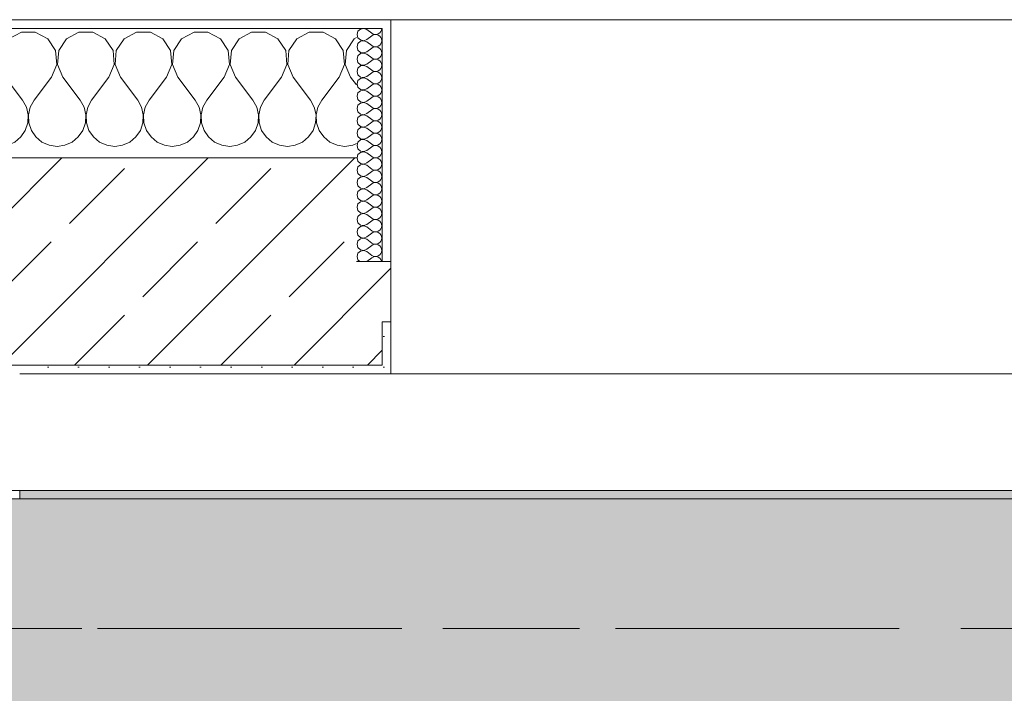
# Model space of a CAD drawing. Header units: metres. Extents: x -3.6 to 84.5, y -11 to 16.8.
# Tile 155 of 229: x 40.29 to 41.43, y 13.075 to 13.855. Entities that reach past the tile are written whole.
import ezdxf

# ---------------------------------------------------------------- set-up
doc = ezdxf.new("R2010")
doc.units = ezdxf.units.M
doc.header["$MEASUREMENT"] = 0
doc.linetypes.add('Achse', pattern=[0.2, 0.1, -0.05, 0, -0.05])
doc.linetypes.add('Strichlinie doppelt', pattern=[0.546806, 0.264583, -0.105833, 0.070556, -0.105833])
for name, color, linetype in [('451 - Universal.Achsen Raster', 7, 'Continuous'), ('604 - Struktur.Wand Aussen', 7, 'Continuous'), ('608 - Struktur.Träger', 7, 'Continuous')]:
    doc.layers.add(name, color=color, linetype=linetype)
pattern_1 = [(0, (0, 0), (0, 0.08660254), [0, -0.05]), (0, (0.025, 0.0433), (0, 0.08660254), [0, -0.05])]
pattern_2 = [(45, (0, 0), (-0.01767767, 0.01767767), [0, -0.025])]
pattern_3 = [(45, (0, 0), (-0.0848528, 0.0848528), []), (45, (-0.04243, 0.04243), (-0.0848528, 0.0848528), [0.09, -0.03])]

# ---------------------------------------------------------------- blocks, each defined once
blk = doc.blocks.new('*X18')
at = {"layer": '604 - Struktur.Wand Aussen', "color": 7, "linetype": 'Continuous', "lineweight": 5}
for p, q in [((39.5748, 13.8407), (39.57, 13.8407)), ((39.5891, 13.833), (39.5748, 13.8407)), ((39.6252, 13.8407), (39.6109, 13.833)), ((39.6415, 13.8407), (39.6252, 13.8407)), ((39.6558, 13.833), (39.6415, 13.8407)), ((39.6919, 13.8407), (39.6776, 13.833)), ((39.7081, 13.8407), (39.6919, 13.8407)), ((39.7224, 13.833), (39.7081, 13.8407)), ((39.7585, 13.8407), (39.7442, 13.833)), ((39.7748, 13.8407), (39.7585, 13.8407)), ((39.7891, 13.833), (39.7748, 13.8407)), ((39.8252, 13.8407), (39.8109, 13.833)), ((39.8415, 13.8407), (39.8252, 13.8407)), ((39.8558, 13.833), (39.8415, 13.8407)), ((39.8919, 13.8407), (39.8776, 13.833)), ((39.9081, 13.8407), (39.8919, 13.8407)), ((39.9224, 13.833), (39.9081, 13.8407)), ((39.9585, 13.8407), (39.9442, 13.833)), ((39.9748, 13.8407), (39.9585, 13.8407)), ((39.9891, 13.833), (39.9748, 13.8407)), ((40.0252, 13.8407), (40.0109, 13.833)), ((40.0415, 13.8407), (40.0252, 13.8407)), ((40.0558, 13.833), (40.0415, 13.8407)), ((40.0919, 13.8407), (40.0776, 13.833)), ((40.1081, 13.8407), (40.0919, 13.8407)), ((40.1224, 13.833), (40.1081, 13.8407)), ((40.1585, 13.8407), (40.1442, 13.833)), ((40.1748, 13.8407), (40.1585, 13.8407)), ((40.1891, 13.833), (40.1748, 13.8407)), ((40.2252, 13.8407), (40.2109, 13.833)), ((40.2415, 13.8407), (40.2252, 13.8407)), ((40.2558, 13.833), (40.2415, 13.8407)), ((40.2919, 13.8407), (40.2776, 13.833)), ((40.3081, 13.8407), (40.2919, 13.8407)), ((40.3224, 13.833), (40.3081, 13.8407)), ((40.3585, 13.8407), (40.3442, 13.833)), ((40.3748, 13.8407), (40.3585, 13.8407)), ((40.3891, 13.833), (40.3748, 13.8407)), ((40.4252, 13.8407), (40.4109, 13.833)), ((40.4415, 13.8407), (40.4252, 13.8407)), ((40.4558, 13.833), (40.4415, 13.8407)), ((40.4919, 13.8407), (40.4776, 13.833)), ((40.5081, 13.8407), (40.4919, 13.8407)), ((40.5224, 13.833), (40.5081, 13.8407)), ((40.5585, 13.8407), (40.5442, 13.833)), ((40.5748, 13.8407), (40.5585, 13.8407)), ((40.5891, 13.833), (40.5748, 13.8407)), ((40.6252, 13.8407), (40.6109, 13.833)), ((40.6415, 13.8407), (40.6252, 13.8407)), ((40.6558, 13.833), (40.6415, 13.8407)), ((40.68, 13.8343), (40.6776, 13.833)), ((39.5981, 13.8195), (39.5891, 13.833)), ((39.6109, 13.833), (39.6019, 13.8195)), ((39.6648, 13.8195), (39.6558, 13.833)), ((39.6776, 13.833), (39.6686, 13.8195)), ((39.7314, 13.8195), (39.7224, 13.833)), ((39.7442, 13.833), (39.7352, 13.8195)), ((39.7981, 13.8195), (39.7891, 13.833)), ((39.8109, 13.833), (39.8019, 13.8195)), ((39.8648, 13.8195), (39.8558, 13.833)), ((39.8776, 13.833), (39.8686, 13.8195)), ((39.9314, 13.8195), (39.9224, 13.833)), ((39.9442, 13.833), (39.9352, 13.8195)), ((39.9981, 13.8195), (39.9891, 13.833)), ((40.0109, 13.833), (40.0019, 13.8195)), ((40.0648, 13.8195), (40.0558, 13.833)), ((40.0776, 13.833), (40.0686, 13.8195)), ((40.1314, 13.8195), (40.1224, 13.833)), ((40.1442, 13.833), (40.1352, 13.8195)), ((40.1981, 13.8195), (40.1891, 13.833)), ((40.2109, 13.833), (40.2019, 13.8195)), ((40.2648, 13.8195), (40.2558, 13.833)), ((40.2776, 13.833), (40.2686, 13.8195)), ((40.3314, 13.8195), (40.3224, 13.833)), ((40.3442, 13.833), (40.3352, 13.8195)), ((40.3981, 13.8195), (40.3891, 13.833)), ((40.4109, 13.833), (40.4019, 13.8195)), ((40.4648, 13.8195), (40.4558, 13.833)), ((40.4776, 13.833), (40.4686, 13.8195)), ((40.5314, 13.8195), (40.5224, 13.833)), ((40.5442, 13.833), (40.5352, 13.8195)), ((40.5981, 13.8195), (40.5891, 13.833)), ((40.6109, 13.833), (40.6019, 13.8195)), ((40.6648, 13.8195), (40.6558, 13.833)), ((40.6776, 13.833), (40.6686, 13.8195)), ((39.5996, 13.8033), (39.5981, 13.8195)), ((39.6019, 13.8195), (39.6004, 13.8033)), ((39.6663, 13.8033), (39.6648, 13.8195)), ((39.6686, 13.8195), (39.667, 13.8033)), ((39.733, 13.8033), (39.7314, 13.8195)), ((39.7352, 13.8195), (39.7337, 13.8033)), ((39.7996, 13.8033), (39.7981, 13.8195)), ((39.8019, 13.8195), (39.8004, 13.8033)), ((39.8663, 13.8033), (39.8648, 13.8195)), ((39.8686, 13.8195), (39.867, 13.8033)), ((39.933, 13.8033), (39.9314, 13.8195)), ((39.9352, 13.8195), (39.9337, 13.8033)), ((39.9996, 13.8033), (39.9981, 13.8195)), ((40.0019, 13.8195), (40.0004, 13.8033)), ((40.0663, 13.8033), (40.0648, 13.8195)), ((40.0686, 13.8195), (40.067, 13.8033)), ((40.133, 13.8033), (40.1314, 13.8195)), ((40.1352, 13.8195), (40.1337, 13.8033)), ((40.1996, 13.8033), (40.1981, 13.8195)), ((40.2019, 13.8195), (40.2004, 13.8033)), ((40.2663, 13.8033), (40.2648, 13.8195)), ((40.2686, 13.8195), (40.267, 13.8033)), ((40.333, 13.8033), (40.3314, 13.8195)), ((40.3352, 13.8195), (40.3337, 13.8033)), ((40.3996, 13.8033), (40.3981, 13.8195)), ((40.4019, 13.8195), (40.4004, 13.8033)), ((40.4663, 13.8033), (40.4648, 13.8195)), ((40.4686, 13.8195), (40.467, 13.8033)), ((40.533, 13.8033), (40.5314, 13.8195)), ((40.5352, 13.8195), (40.5337, 13.8033)), ((40.5996, 13.8033), (40.5981, 13.8195)), ((40.6019, 13.8195), (40.6004, 13.8033)), ((40.6663, 13.8033), (40.6648, 13.8195)), ((40.6686, 13.8195), (40.667, 13.8033)), ((39.5933, 13.7883), (39.5996, 13.8033)), ((39.6004, 13.8033), (39.6067, 13.7883)), ((39.66, 13.7883), (39.6663, 13.8033)), ((39.667, 13.8033), (39.6733, 13.7883)), ((39.7267, 13.7883), (39.733, 13.8033)), ((39.7337, 13.8033), (39.74, 13.7883)), ((39.7933, 13.7883), (39.7996, 13.8033)), ((39.8004, 13.8033), (39.8067, 13.7883)), ((39.86, 13.7883), (39.8663, 13.8033)), ((39.867, 13.8033), (39.8733, 13.7883)), ((39.9267, 13.7883), (39.933, 13.8033)), ((39.9337, 13.8033), (39.94, 13.7883)), ((39.9933, 13.7883), (39.9996, 13.8033)), ((40.0004, 13.8033), (40.0067, 13.7883)), ((40.06, 13.7883), (40.0663, 13.8033)), ((40.067, 13.8033), (40.0733, 13.7883)), ((40.1267, 13.7883), (40.133, 13.8033)), ((40.1337, 13.8033), (40.14, 13.7883)), ((40.1933, 13.7883), (40.1996, 13.8033)), ((40.2004, 13.8033), (40.2067, 13.7883)), ((40.26, 13.7883), (40.2663, 13.8033)), ((40.267, 13.8033), (40.2733, 13.7883)), ((40.3267, 13.7883), (40.333, 13.8033)), ((40.3337, 13.8033), (40.34, 13.7883)), ((40.3933, 13.7883), (40.3996, 13.8033)), ((40.4004, 13.8033), (40.4067, 13.7883)), ((40.46, 13.7883), (40.4663, 13.8033)), ((40.467, 13.8033), (40.4733, 13.7883)), ((40.5267, 13.7883), (40.533, 13.8033)), ((40.5337, 13.8033), (40.54, 13.7883)), ((40.5933, 13.7883), (40.5996, 13.8033)), ((40.6004, 13.8033), (40.6067, 13.7883)), ((40.66, 13.7883), (40.6663, 13.8033)), ((40.667, 13.8033), (40.6733, 13.7883)), ((39.5933, 13.7883), (39.5733, 13.7617)), ((39.6067, 13.7883), (39.6267, 13.7617)), ((39.66, 13.7883), (39.64, 13.7617)), ((39.6733, 13.7883), (39.6933, 13.7617)), ((39.7267, 13.7883), (39.7067, 13.7617)), ((39.74, 13.7883), (39.76, 13.7617)), ((39.7933, 13.7883), (39.7733, 13.7617)), ((39.8067, 13.7883), (39.8267, 13.7617)), ((39.86, 13.7883), (39.84, 13.7617)), ((39.8733, 13.7883), (39.8933, 13.7617)), ((39.9267, 13.7883), (39.9067, 13.7617)), ((39.94, 13.7883), (39.96, 13.7617)), ((39.9933, 13.7883), (39.9733, 13.7617)), ((40.0067, 13.7883), (40.0267, 13.7617)), ((40.06, 13.7883), (40.04, 13.7617)), ((40.0733, 13.7883), (40.0933, 13.7617)), ((40.1267, 13.7883), (40.1067, 13.7617)), ((40.14, 13.7883), (40.16, 13.7617)), ((40.1933, 13.7883), (40.1733, 13.7617)), ((40.2067, 13.7883), (40.2267, 13.7617)), ((40.26, 13.7883), (40.24, 13.7617)), ((40.2733, 13.7883), (40.2933, 13.7617)), ((40.3267, 13.7883), (40.3067, 13.7617)), ((40.34, 13.7883), (40.36, 13.7617)), ((40.3933, 13.7883), (40.3733, 13.7617)), ((40.4067, 13.7883), (40.4267, 13.7617)), ((40.46, 13.7883), (40.44, 13.7617)), ((40.4733, 13.7883), (40.4933, 13.7617)), ((40.5267, 13.7883), (40.5067, 13.7617)), ((40.54, 13.7883), (40.56, 13.7617)), ((40.5933, 13.7883), (40.5733, 13.7617)), ((40.6067, 13.7883), (40.6267, 13.7617)), ((40.66, 13.7883), (40.64, 13.7617)), ((40.6733, 13.7883), (40.68, 13.7794)), ((39.5733, 13.7617), (39.57, 13.7556)), ((39.6311, 13.7536), (39.6267, 13.7617)), ((39.64, 13.7617), (39.6355, 13.7536)), ((39.6978, 13.7536), (39.6933, 13.7617)), ((39.7067, 13.7617), (39.7022, 13.7536)), ((39.7645, 13.7536), (39.76, 13.7617)), ((39.7733, 13.7617), (39.7689, 13.7536)), ((39.8311, 13.7536), (39.8267, 13.7617)), ((39.84, 13.7617), (39.8355, 13.7536)), ((39.8978, 13.7536), (39.8933, 13.7617)), ((39.9067, 13.7617), (39.9022, 13.7536)), ((39.9645, 13.7536), (39.96, 13.7617)), ((39.9733, 13.7617), (39.9689, 13.7536)), ((40.0311, 13.7536), (40.0267, 13.7617)), ((40.04, 13.7617), (40.0355, 13.7536)), ((40.0978, 13.7536), (40.0933, 13.7617)), ((40.1067, 13.7617), (40.1022, 13.7536)), ((40.1645, 13.7536), (40.16, 13.7617)), ((40.1733, 13.7617), (40.1689, 13.7536)), ((40.2311, 13.7536), (40.2267, 13.7617)), ((40.24, 13.7617), (40.2355, 13.7536)), ((40.2978, 13.7536), (40.2933, 13.7617)), ((40.3067, 13.7617), (40.3022, 13.7536)), ((40.3645, 13.7536), (40.36, 13.7617)), ((40.3733, 13.7617), (40.3689, 13.7536)), ((40.4311, 13.7536), (40.4267, 13.7617)), ((40.44, 13.7617), (40.4355, 13.7536)), ((40.4978, 13.7536), (40.4933, 13.7617)), ((40.5067, 13.7617), (40.5022, 13.7536)), ((40.5645, 13.7536), (40.56, 13.7617)), ((40.5733, 13.7617), (40.5689, 13.7536)), ((40.6311, 13.7536), (40.6267, 13.7617)), ((40.64, 13.7617), (40.6355, 13.7536)), ((39.6332, 13.7447), (39.6311, 13.7536)), ((39.6328, 13.7355), (39.6332, 13.7447)), ((39.6355, 13.7536), (39.6335, 13.7447)), ((39.6335, 13.7447), (39.6339, 13.7355)), ((39.6999, 13.7447), (39.6978, 13.7536)), ((39.6994, 13.7355), (39.6999, 13.7447)), ((39.7022, 13.7536), (39.7001, 13.7447)), ((39.7001, 13.7447), (39.7006, 13.7355)), ((39.7665, 13.7447), (39.7645, 13.7536)), ((39.7661, 13.7355), (39.7665, 13.7447)), ((39.7689, 13.7536), (39.7668, 13.7447)), ((39.7668, 13.7447), (39.7672, 13.7355)), ((39.8332, 13.7447), (39.8311, 13.7536)), ((39.8328, 13.7355), (39.8332, 13.7447)), ((39.8355, 13.7536), (39.8335, 13.7447)), ((39.8335, 13.7447), (39.8339, 13.7355)), ((39.8999, 13.7447), (39.8978, 13.7536)), ((39.8994, 13.7355), (39.8999, 13.7447)), ((39.9022, 13.7536), (39.9001, 13.7447)), ((39.9001, 13.7447), (39.9006, 13.7355)), ((39.9665, 13.7447), (39.9645, 13.7536)), ((39.9661, 13.7355), (39.9665, 13.7447)), ((39.9689, 13.7536), (39.9668, 13.7447)), ((39.9668, 13.7447), (39.9672, 13.7355)), ((40.0332, 13.7447), (40.0311, 13.7536)), ((40.0328, 13.7355), (40.0332, 13.7447)), ((40.0355, 13.7536), (40.0335, 13.7447)), ((40.0335, 13.7447), (40.0339, 13.7355)), ((40.0999, 13.7447), (40.0978, 13.7536)), ((40.0994, 13.7355), (40.0999, 13.7447)), ((40.1022, 13.7536), (40.1001, 13.7447)), ((40.1001, 13.7447), (40.1006, 13.7355)), ((40.1665, 13.7447), (40.1645, 13.7536)), ((40.1661, 13.7355), (40.1665, 13.7447)), ((40.1689, 13.7536), (40.1668, 13.7447)), ((40.1668, 13.7447), (40.1672, 13.7355)), ((40.2332, 13.7447), (40.2311, 13.7536)), ((40.2328, 13.7355), (40.2332, 13.7447)), ((40.2355, 13.7536), (40.2335, 13.7447)), ((40.2335, 13.7447), (40.2339, 13.7355)), ((40.2999, 13.7447), (40.2978, 13.7536)), ((40.2994, 13.7355), (40.2999, 13.7447)), ((40.3022, 13.7536), (40.3001, 13.7447)), ((40.3001, 13.7447), (40.3006, 13.7355)), ((40.3665, 13.7447), (40.3645, 13.7536)), ((40.3661, 13.7355), (40.3665, 13.7447)), ((40.3689, 13.7536), (40.3668, 13.7447)), ((40.3668, 13.7447), (40.3672, 13.7355)), ((40.4332, 13.7447), (40.4311, 13.7536)), ((40.4328, 13.7355), (40.4332, 13.7447)), ((40.4355, 13.7536), (40.4335, 13.7447)), ((40.4335, 13.7447), (40.4339, 13.7355)), ((40.4999, 13.7447), (40.4978, 13.7536)), ((40.4994, 13.7355), (40.4999, 13.7447)), ((40.5022, 13.7536), (40.5001, 13.7447)), ((40.5001, 13.7447), (40.5006, 13.7355)), ((40.5665, 13.7447), (40.5645, 13.7536)), ((40.5661, 13.7355), (40.5665, 13.7447)), ((40.5689, 13.7536), (40.5668, 13.7447)), ((40.5668, 13.7447), (40.5672, 13.7355)), ((40.6332, 13.7447), (40.6311, 13.7536)), ((40.6328, 13.7355), (40.6332, 13.7447)), ((40.6355, 13.7536), (40.6335, 13.7447)), ((40.6335, 13.7447), (40.6339, 13.7355)), ((39.6298, 13.7268), (39.6328, 13.7355)), ((39.6339, 13.7355), (39.6369, 13.7268)), ((39.6965, 13.7268), (39.6994, 13.7355)), ((39.7006, 13.7355), (39.7035, 13.7268)), ((39.7631, 13.7268), (39.7661, 13.7355)), ((39.7672, 13.7355), (39.7702, 13.7268)), ((39.8298, 13.7268), (39.8328, 13.7355)), ((39.8339, 13.7355), (39.8369, 13.7268)), ((39.8965, 13.7268), (39.8994, 13.7355)), ((39.9006, 13.7355), (39.9035, 13.7268)), ((39.9631, 13.7268), (39.9661, 13.7355)), ((39.9672, 13.7355), (39.9702, 13.7268)), ((40.0298, 13.7268), (40.0328, 13.7355)), ((40.0339, 13.7355), (40.0369, 13.7268)), ((40.0965, 13.7268), (40.0994, 13.7355)), ((40.1006, 13.7355), (40.1035, 13.7268)), ((40.1631, 13.7268), (40.1661, 13.7355)), ((40.1672, 13.7355), (40.1702, 13.7268)), ((40.2298, 13.7268), (40.2328, 13.7355)), ((40.2339, 13.7355), (40.2369, 13.7268)), ((40.2965, 13.7268), (40.2994, 13.7355)), ((40.3006, 13.7355), (40.3035, 13.7268)), ((40.3631, 13.7268), (40.3661, 13.7355)), ((40.3672, 13.7355), (40.3702, 13.7268)), ((40.4298, 13.7268), (40.4328, 13.7355)), ((40.4339, 13.7355), (40.4369, 13.7268)), ((40.4965, 13.7268), (40.4994, 13.7355)), ((40.5006, 13.7355), (40.5035, 13.7268)), ((40.5631, 13.7268), (40.5661, 13.7355)), ((40.5672, 13.7355), (40.5702, 13.7268)), ((40.6298, 13.7268), (40.6328, 13.7355)), ((40.6339, 13.7355), (40.6369, 13.7268)), ((39.57, 13.7273), (39.5702, 13.7268)), ((39.5702, 13.7268), (39.5754, 13.7192)), ((39.6246, 13.7192), (39.6298, 13.7268)), ((39.6369, 13.7268), (39.6421, 13.7192)), ((39.6913, 13.7192), (39.6965, 13.7268)), ((39.7035, 13.7268), (39.7087, 13.7192)), ((39.7579, 13.7192), (39.7631, 13.7268)), ((39.7702, 13.7268), (39.7754, 13.7192)), ((39.8246, 13.7192), (39.8298, 13.7268)), ((39.8369, 13.7268), (39.8421, 13.7192)), ((39.8913, 13.7192), (39.8965, 13.7268)), ((39.9035, 13.7268), (39.9087, 13.7192)), ((39.9579, 13.7192), (39.9631, 13.7268)), ((39.9702, 13.7268), (39.9754, 13.7192)), ((40.0246, 13.7192), (40.0298, 13.7268)), ((40.0369, 13.7268), (40.0421, 13.7192)), ((40.0913, 13.7192), (40.0965, 13.7268)), ((40.1035, 13.7268), (40.1087, 13.7192)), ((40.1579, 13.7192), (40.1631, 13.7268)), ((40.1702, 13.7268), (40.1754, 13.7192)), ((40.2246, 13.7192), (40.2298, 13.7268)), ((40.2369, 13.7268), (40.2421, 13.7192)), ((40.2913, 13.7192), (40.2965, 13.7268)), ((40.3035, 13.7268), (40.3087, 13.7192)), ((40.3579, 13.7192), (40.3631, 13.7268)), ((40.3702, 13.7268), (40.3754, 13.7192)), ((40.4246, 13.7192), (40.4298, 13.7268)), ((40.4369, 13.7268), (40.4421, 13.7192)), ((40.4913, 13.7192), (40.4965, 13.7268)), ((40.5035, 13.7268), (40.5087, 13.7192)), ((40.5579, 13.7192), (40.5631, 13.7268)), ((40.5702, 13.7268), (40.5754, 13.7192)), ((40.6246, 13.7192), (40.6298, 13.7268)), ((40.6369, 13.7268), (40.6421, 13.7192)), ((39.5754, 13.7192), (39.5825, 13.7133)), ((39.5825, 13.7133), (39.5909, 13.7096)), ((39.5909, 13.7096), (39.6, 13.7083)), ((39.6, 13.7083), (39.6091, 13.7096)), ((39.6091, 13.7096), (39.6175, 13.7133)), ((39.6175, 13.7133), (39.6246, 13.7192)), ((39.6421, 13.7192), (39.6491, 13.7133)), ((39.6491, 13.7133), (39.6576, 13.7096)), ((39.6576, 13.7096), (39.6667, 13.7083)), ((39.6667, 13.7083), (39.6758, 13.7096)), ((39.6758, 13.7096), (39.6842, 13.7133)), ((39.6842, 13.7133), (39.6913, 13.7192)), ((39.7087, 13.7192), (39.7158, 13.7133)), ((39.7158, 13.7133), (39.7242, 13.7096)), ((39.7242, 13.7096), (39.7333, 13.7083)), ((39.7333, 13.7083), (39.7424, 13.7096)), ((39.7424, 13.7096), (39.7509, 13.7133)), ((39.7509, 13.7133), (39.7579, 13.7192)), ((39.7754, 13.7192), (39.7825, 13.7133)), ((39.7825, 13.7133), (39.7909, 13.7096)), ((39.7909, 13.7096), (39.8, 13.7083)), ((39.8, 13.7083), (39.8091, 13.7096)), ((39.8091, 13.7096), (39.8175, 13.7133)), ((39.8175, 13.7133), (39.8246, 13.7192)), ((39.8421, 13.7192), (39.8491, 13.7133)), ((39.8491, 13.7133), (39.8576, 13.7096)), ((39.8576, 13.7096), (39.8667, 13.7083)), ((39.8667, 13.7083), (39.8758, 13.7096)), ((39.8758, 13.7096), (39.8842, 13.7133)), ((39.8842, 13.7133), (39.8913, 13.7192)), ((39.9087, 13.7192), (39.9158, 13.7133)), ((39.9158, 13.7133), (39.9242, 13.7096)), ((39.9242, 13.7096), (39.9333, 13.7083)), ((39.9333, 13.7083), (39.9424, 13.7096)), ((39.9424, 13.7096), (39.9509, 13.7133)), ((39.9509, 13.7133), (39.9579, 13.7192)), ((39.9754, 13.7192), (39.9825, 13.7133)), ((39.9825, 13.7133), (39.9909, 13.7096)), ((39.9909, 13.7096), (40, 13.7083)), ((40, 13.7083), (40.0091, 13.7096)), ((40.0091, 13.7096), (40.0175, 13.7133)), ((40.0175, 13.7133), (40.0246, 13.7192)), ((40.0421, 13.7192), (40.0491, 13.7133)), ((40.0491, 13.7133), (40.0576, 13.7096)), ((40.0576, 13.7096), (40.0667, 13.7083)), ((40.0667, 13.7083), (40.0758, 13.7096)), ((40.0758, 13.7096), (40.0842, 13.7133)), ((40.0842, 13.7133), (40.0913, 13.7192)), ((40.1087, 13.7192), (40.1158, 13.7133)), ((40.1158, 13.7133), (40.1242, 13.7096)), ((40.1242, 13.7096), (40.1333, 13.7083)), ((40.1333, 13.7083), (40.1424, 13.7096)), ((40.1424, 13.7096), (40.1509, 13.7133)), ((40.1509, 13.7133), (40.1579, 13.7192)), ((40.1754, 13.7192), (40.1825, 13.7133)), ((40.1825, 13.7133), (40.1909, 13.7096)), ((40.1909, 13.7096), (40.2, 13.7083)), ((40.2, 13.7083), (40.2091, 13.7096)), ((40.2091, 13.7096), (40.2175, 13.7133)), ((40.2175, 13.7133), (40.2246, 13.7192)), ((40.2421, 13.7192), (40.2491, 13.7133)), ((40.2491, 13.7133), (40.2576, 13.7096)), ((40.2576, 13.7096), (40.2667, 13.7083)), ((40.2667, 13.7083), (40.2758, 13.7096)), ((40.2758, 13.7096), (40.2842, 13.7133)), ((40.2842, 13.7133), (40.2913, 13.7192)), ((40.3087, 13.7192), (40.3158, 13.7133)), ((40.3158, 13.7133), (40.3242, 13.7096)), ((40.3242, 13.7096), (40.3333, 13.7083)), ((40.3333, 13.7083), (40.3424, 13.7096)), ((40.3424, 13.7096), (40.3509, 13.7133)), ((40.3509, 13.7133), (40.3579, 13.7192)), ((40.3754, 13.7192), (40.3825, 13.7133)), ((40.3825, 13.7133), (40.3909, 13.7096)), ((40.3909, 13.7096), (40.4, 13.7083)), ((40.4, 13.7083), (40.4091, 13.7096)), ((40.4091, 13.7096), (40.4175, 13.7133)), ((40.4175, 13.7133), (40.4246, 13.7192)), ((40.4421, 13.7192), (40.4491, 13.7133)), ((40.4491, 13.7133), (40.4576, 13.7096)), ((40.4576, 13.7096), (40.4667, 13.7083)), ((40.4667, 13.7083), (40.4758, 13.7096)), ((40.4758, 13.7096), (40.4842, 13.7133)), ((40.4842, 13.7133), (40.4913, 13.7192)), ((40.5087, 13.7192), (40.5158, 13.7133)), ((40.5158, 13.7133), (40.5242, 13.7096)), ((40.5242, 13.7096), (40.5333, 13.7083)), ((40.5333, 13.7083), (40.5424, 13.7096)), ((40.5424, 13.7096), (40.5509, 13.7133)), ((40.5509, 13.7133), (40.5579, 13.7192)), ((40.5754, 13.7192), (40.5825, 13.7133)), ((40.5825, 13.7133), (40.5909, 13.7096)), ((40.5909, 13.7096), (40.6, 13.7083)), ((40.6, 13.7083), (40.6091, 13.7096)), ((40.6091, 13.7096), (40.6175, 13.7133)), ((40.6175, 13.7133), (40.6246, 13.7192)), ((40.6421, 13.7192), (40.6491, 13.7133)), ((40.6491, 13.7133), (40.6576, 13.7096)), ((40.6576, 13.7096), (40.6667, 13.7083)), ((40.6667, 13.7083), (40.6758, 13.7096)), ((40.6758, 13.7096), (40.68, 13.7115))]:
    blk.add_line(p, q, dxfattribs=at)
blk = doc.blocks.new('*X47')
at = {"layer": '604 - Struktur.Wand Aussen', "color": 7, "linetype": 'Continuous', "lineweight": 5}
for p, q in [((40.6818, 13.8416), (40.6807, 13.8379)), ((40.6807, 13.8379), (40.6818, 13.8341)), ((40.6847, 13.8442), (40.6818, 13.8416)), ((40.6818, 13.8341), (40.6847, 13.8315)), ((40.6885, 13.845), (40.6847, 13.8442)), ((40.6921, 13.8436), (40.6885, 13.845)), ((40.6921, 13.8436), (40.6979, 13.8393)), ((40.6921, 13.8321), (40.6979, 13.8364)), ((40.6979, 13.8393), (40.6996, 13.8383)), ((40.6996, 13.8374), (40.6979, 13.8364)), ((40.6996, 13.8383), (40.7015, 13.8379)), ((40.7015, 13.8378), (40.6996, 13.8374)), ((40.7015, 13.8379), (40.7035, 13.838)), ((40.7035, 13.8377), (40.7015, 13.8378)), ((40.7035, 13.838), (40.7053, 13.8386)), ((40.7053, 13.8371), (40.7035, 13.8377)), ((40.7053, 13.8386), (40.707, 13.8397)), ((40.707, 13.836), (40.7053, 13.8371)), ((40.707, 13.8397), (40.7082, 13.8412)), ((40.7082, 13.8345), (40.707, 13.836)), ((40.7082, 13.8412), (40.709, 13.843)), ((40.709, 13.8327), (40.7082, 13.8345)), ((40.709, 13.843), (40.7093, 13.845)), ((40.6818, 13.8273), (40.6807, 13.8236)), ((40.6807, 13.8236), (40.6818, 13.8198)), ((40.6847, 13.83), (40.6818, 13.8273)), ((40.6847, 13.8315), (40.6885, 13.8307)), ((40.6885, 13.8307), (40.6847, 13.83)), ((40.6885, 13.8307), (40.6921, 13.8321)), ((40.6921, 13.8293), (40.6885, 13.8307)), ((40.6921, 13.8293), (40.6979, 13.825)), ((40.6979, 13.825), (40.6996, 13.824)), ((40.6996, 13.8231), (40.6979, 13.8221)), ((40.6996, 13.824), (40.7015, 13.8236)), ((40.7015, 13.8235), (40.6996, 13.8231)), ((40.7015, 13.8236), (40.7035, 13.8237)), ((40.7035, 13.8234), (40.7015, 13.8235)), ((40.7035, 13.8237), (40.7053, 13.8243)), ((40.7053, 13.8228), (40.7035, 13.8234)), ((40.7053, 13.8243), (40.707, 13.8254)), ((40.707, 13.8217), (40.7053, 13.8228)), ((40.707, 13.8254), (40.7082, 13.827)), ((40.7082, 13.827), (40.709, 13.8288)), ((40.7093, 13.8307), (40.709, 13.8327)), ((40.709, 13.8288), (40.7093, 13.8307)), ((40.6818, 13.813), (40.6807, 13.8093)), ((40.6818, 13.8198), (40.6847, 13.8172)), ((40.6847, 13.8157), (40.6818, 13.813)), ((40.6847, 13.8172), (40.6885, 13.8165)), ((40.6885, 13.8164), (40.6847, 13.8157)), ((40.6885, 13.8165), (40.6921, 13.8179)), ((40.6921, 13.815), (40.6885, 13.8164)), ((40.6921, 13.8179), (40.6979, 13.8221)), ((40.6921, 13.815), (40.6979, 13.8107)), ((40.7053, 13.81), (40.707, 13.8112)), ((40.7082, 13.8202), (40.707, 13.8217)), ((40.707, 13.8112), (40.7082, 13.8127)), ((40.709, 13.8184), (40.7082, 13.8202)), ((40.7082, 13.8127), (40.709, 13.8145)), ((40.7093, 13.8164), (40.709, 13.8184)), ((40.709, 13.8145), (40.7093, 13.8164)), ((40.6807, 13.8093), (40.6818, 13.8055)), ((40.6818, 13.8055), (40.6847, 13.8029)), ((40.6847, 13.8014), (40.6818, 13.7988)), ((40.6847, 13.8029), (40.6885, 13.8022)), ((40.6885, 13.8021), (40.6847, 13.8014)), ((40.6885, 13.8022), (40.6921, 13.8036)), ((40.6921, 13.8007), (40.6885, 13.8021)), ((40.6921, 13.8036), (40.6979, 13.8079)), ((40.6921, 13.8007), (40.6979, 13.7964)), ((40.6979, 13.8107), (40.6996, 13.8098)), ((40.6996, 13.8088), (40.6979, 13.8079)), ((40.6996, 13.8098), (40.7015, 13.8093)), ((40.7015, 13.8093), (40.6996, 13.8088)), ((40.7015, 13.8093), (40.7035, 13.8094)), ((40.7035, 13.8092), (40.7015, 13.8093)), ((40.7035, 13.8094), (40.7053, 13.81)), ((40.7053, 13.8085), (40.7035, 13.8092)), ((40.707, 13.8074), (40.7053, 13.8085)), ((40.7082, 13.8059), (40.707, 13.8074)), ((40.709, 13.8041), (40.7082, 13.8059)), ((40.7082, 13.7984), (40.709, 13.8002)), ((40.7093, 13.8021), (40.709, 13.8041)), ((40.709, 13.8002), (40.7093, 13.8021)), ((40.6818, 13.7988), (40.6807, 13.795)), ((40.6807, 13.795), (40.6818, 13.7912)), ((40.6818, 13.7912), (40.6847, 13.7886)), ((40.6847, 13.7886), (40.6885, 13.7879)), ((40.6885, 13.7879), (40.6921, 13.7893)), ((40.6921, 13.7893), (40.6979, 13.7936)), ((40.6979, 13.7964), (40.6996, 13.7955)), ((40.6996, 13.7945), (40.6979, 13.7936)), ((40.6996, 13.7955), (40.7015, 13.795)), ((40.7015, 13.795), (40.6996, 13.7945)), ((40.7015, 13.795), (40.7035, 13.7951)), ((40.7035, 13.7949), (40.7015, 13.795)), ((40.7035, 13.7951), (40.7053, 13.7958)), ((40.7053, 13.7942), (40.7035, 13.7949)), ((40.7053, 13.7958), (40.707, 13.7969)), ((40.707, 13.7931), (40.7053, 13.7942)), ((40.707, 13.7969), (40.7082, 13.7984)), ((40.7082, 13.7916), (40.707, 13.7931)), ((40.709, 13.7898), (40.7082, 13.7916)), ((40.7093, 13.7879), (40.709, 13.7898)), ((40.6818, 13.7845), (40.6807, 13.7807)), ((40.6807, 13.7807), (40.6818, 13.777)), ((40.6847, 13.7871), (40.6818, 13.7845)), ((40.6818, 13.777), (40.6847, 13.7743)), ((40.6885, 13.7878), (40.6847, 13.7871)), ((40.6921, 13.7864), (40.6885, 13.7878)), ((40.6921, 13.7864), (40.6979, 13.7821)), ((40.6921, 13.775), (40.6979, 13.7793)), ((40.6979, 13.7821), (40.6996, 13.7812)), ((40.6996, 13.7802), (40.6979, 13.7793)), ((40.6996, 13.7812), (40.7015, 13.7807)), ((40.7015, 13.7807), (40.6996, 13.7802)), ((40.7015, 13.7807), (40.7035, 13.7808)), ((40.7035, 13.7806), (40.7015, 13.7807)), ((40.7035, 13.7808), (40.7053, 13.7815)), ((40.7053, 13.78), (40.7035, 13.7806)), ((40.7053, 13.7815), (40.707, 13.7826)), ((40.707, 13.7788), (40.7053, 13.78)), ((40.707, 13.7826), (40.7082, 13.7841)), ((40.7082, 13.7773), (40.707, 13.7788)), ((40.7082, 13.7841), (40.709, 13.7859)), ((40.709, 13.7755), (40.7082, 13.7773)), ((40.709, 13.7859), (40.7093, 13.7879)), ((40.6818, 13.7702), (40.6807, 13.7664)), ((40.6807, 13.7664), (40.6818, 13.7627)), ((40.6847, 13.7728), (40.6818, 13.7702)), ((40.6847, 13.7743), (40.6885, 13.7736)), ((40.6885, 13.7735), (40.6847, 13.7728)), ((40.6885, 13.7736), (40.6921, 13.775)), ((40.6921, 13.7721), (40.6885, 13.7735)), ((40.6921, 13.7721), (40.6979, 13.7679)), ((40.6979, 13.7679), (40.6996, 13.7669)), ((40.6996, 13.766), (40.6979, 13.765)), ((40.6996, 13.7669), (40.7015, 13.7665)), ((40.7015, 13.7664), (40.6996, 13.766)), ((40.7015, 13.7665), (40.7035, 13.7666)), ((40.7035, 13.7663), (40.7015, 13.7664)), ((40.7035, 13.7666), (40.7053, 13.7672)), ((40.7053, 13.7657), (40.7035, 13.7663)), ((40.7053, 13.7672), (40.707, 13.7683)), ((40.707, 13.7646), (40.7053, 13.7657)), ((40.707, 13.7683), (40.7082, 13.7698)), ((40.7082, 13.7698), (40.709, 13.7716)), ((40.7093, 13.7736), (40.709, 13.7755)), ((40.709, 13.7716), (40.7093, 13.7736)), ((40.6818, 13.7559), (40.6807, 13.7521)), ((40.6818, 13.7627), (40.6847, 13.76)), ((40.6847, 13.7585), (40.6818, 13.7559)), ((40.6847, 13.76), (40.6885, 13.7593)), ((40.6885, 13.7593), (40.6847, 13.7585)), ((40.6885, 13.7593), (40.6921, 13.7607)), ((40.6921, 13.7579), (40.6885, 13.7593)), ((40.6921, 13.7607), (40.6979, 13.765)), ((40.6921, 13.7579), (40.6979, 13.7536)), ((40.7082, 13.763), (40.707, 13.7646)), ((40.707, 13.754), (40.7082, 13.7555)), ((40.709, 13.7612), (40.7082, 13.763)), ((40.7082, 13.7555), (40.709, 13.7573)), ((40.7093, 13.7593), (40.709, 13.7612)), ((40.709, 13.7573), (40.7093, 13.7593)), ((40.6807, 13.7521), (40.6818, 13.7484)), ((40.6818, 13.7484), (40.6847, 13.7458)), ((40.6847, 13.7442), (40.6818, 13.7416)), ((40.6847, 13.7458), (40.6885, 13.745)), ((40.6885, 13.745), (40.6847, 13.7442)), ((40.6885, 13.745), (40.6921, 13.7464)), ((40.6921, 13.7436), (40.6885, 13.745)), ((40.6921, 13.7464), (40.6979, 13.7507)), ((40.6921, 13.7436), (40.6979, 13.7393)), ((40.6979, 13.7536), (40.6996, 13.7526)), ((40.6996, 13.7517), (40.6979, 13.7507)), ((40.6996, 13.7526), (40.7015, 13.7522)), ((40.7015, 13.7521), (40.6996, 13.7517)), ((40.7015, 13.7522), (40.7035, 13.7523)), ((40.7035, 13.752), (40.7015, 13.7521)), ((40.7035, 13.7523), (40.7053, 13.7529)), ((40.7053, 13.7514), (40.7035, 13.752)), ((40.7053, 13.7529), (40.707, 13.754)), ((40.707, 13.7503), (40.7053, 13.7514)), ((40.7082, 13.7488), (40.707, 13.7503)), ((40.709, 13.747), (40.7082, 13.7488)), ((40.7082, 13.7412), (40.709, 13.743)), ((40.7093, 13.745), (40.709, 13.747)), ((40.709, 13.743), (40.7093, 13.745)), ((40.6818, 13.7416), (40.6807, 13.7379)), ((40.6807, 13.7379), (40.6818, 13.7341)), ((40.6818, 13.7341), (40.6847, 13.7315)), ((40.6847, 13.7315), (40.6885, 13.7307)), ((40.6885, 13.7307), (40.6921, 13.7321)), ((40.6921, 13.7321), (40.6979, 13.7364)), ((40.6979, 13.7393), (40.6996, 13.7383)), ((40.6996, 13.7374), (40.6979, 13.7364)), ((40.6996, 13.7383), (40.7015, 13.7379)), ((40.7015, 13.7378), (40.6996, 13.7374)), ((40.7015, 13.7379), (40.7035, 13.738)), ((40.7035, 13.7377), (40.7015, 13.7378)), ((40.7035, 13.738), (40.7053, 13.7386)), ((40.7053, 13.7371), (40.7035, 13.7377)), ((40.7053, 13.7386), (40.707, 13.7397)), ((40.707, 13.736), (40.7053, 13.7371)), ((40.707, 13.7397), (40.7082, 13.7412)), ((40.7082, 13.7345), (40.707, 13.736)), ((40.709, 13.7327), (40.7082, 13.7345)), ((40.7093, 13.7307), (40.709, 13.7327)), ((40.6818, 13.7273), (40.6807, 13.7236)), ((40.6807, 13.7236), (40.6818, 13.7198)), ((40.6847, 13.73), (40.6818, 13.7273)), ((40.6885, 13.7307), (40.6847, 13.73)), ((40.6921, 13.7293), (40.6885, 13.7307)), ((40.6921, 13.7293), (40.6979, 13.725)), ((40.6921, 13.7179), (40.6979, 13.7221)), ((40.6979, 13.725), (40.6996, 13.724)), ((40.6996, 13.7231), (40.6979, 13.7221)), ((40.6996, 13.724), (40.7015, 13.7236)), ((40.7015, 13.7235), (40.6996, 13.7231)), ((40.7015, 13.7236), (40.7035, 13.7237)), ((40.7035, 13.7234), (40.7015, 13.7235)), ((40.7035, 13.7237), (40.7053, 13.7243)), ((40.7053, 13.7228), (40.7035, 13.7234)), ((40.7053, 13.7243), (40.707, 13.7254)), ((40.707, 13.7217), (40.7053, 13.7228)), ((40.707, 13.7254), (40.7082, 13.727)), ((40.7082, 13.7202), (40.707, 13.7217)), ((40.7082, 13.727), (40.709, 13.7288)), ((40.709, 13.7184), (40.7082, 13.7202)), ((40.709, 13.7288), (40.7093, 13.7307)), ((40.6818, 13.713), (40.6807, 13.7093)), ((40.6807, 13.7093), (40.6818, 13.7055)), ((40.6818, 13.7198), (40.6847, 13.7172)), ((40.6847, 13.7157), (40.6818, 13.713)), ((40.6847, 13.7172), (40.6885, 13.7165)), ((40.6885, 13.7164), (40.6847, 13.7157)), ((40.6885, 13.7165), (40.6921, 13.7179)), ((40.6921, 13.715), (40.6885, 13.7164)), ((40.6921, 13.715), (40.6979, 13.7107)), ((40.6979, 13.7107), (40.6996, 13.7098)), ((40.6996, 13.7088), (40.6979, 13.7079)), ((40.6996, 13.7098), (40.7015, 13.7093)), ((40.7015, 13.7093), (40.6996, 13.7088)), ((40.7015, 13.7093), (40.7035, 13.7094)), ((40.7035, 13.7092), (40.7015, 13.7093)), ((40.7035, 13.7094), (40.7053, 13.71)), ((40.7053, 13.7085), (40.7035, 13.7092)), ((40.7053, 13.71), (40.707, 13.7112)), ((40.707, 13.7074), (40.7053, 13.7085)), ((40.707, 13.7112), (40.7082, 13.7127)), ((40.7082, 13.7127), (40.709, 13.7145)), ((40.7093, 13.7164), (40.709, 13.7184)), ((40.709, 13.7145), (40.7093, 13.7164)), ((40.6818, 13.6988), (40.6807, 13.695)), ((40.6818, 13.7055), (40.6847, 13.7029)), ((40.6847, 13.7014), (40.6818, 13.6988)), ((40.6847, 13.7029), (40.6885, 13.7022)), ((40.6885, 13.7021), (40.6847, 13.7014)), ((40.6885, 13.7022), (40.6921, 13.7036)), ((40.6921, 13.7007), (40.6885, 13.7021)), ((40.6921, 13.7036), (40.6979, 13.7079)), ((40.6921, 13.7007), (40.6979, 13.6964)), ((40.7082, 13.7059), (40.707, 13.7074)), ((40.707, 13.6969), (40.7082, 13.6984)), ((40.709, 13.7041), (40.7082, 13.7059)), ((40.7082, 13.6984), (40.709, 13.7002)), ((40.7093, 13.7021), (40.709, 13.7041)), ((40.709, 13.7002), (40.7093, 13.7021)), ((40.6807, 13.695), (40.6818, 13.6912)), ((40.6818, 13.6912), (40.6847, 13.6886)), ((40.6847, 13.6871), (40.6818, 13.6845)), ((40.6847, 13.6886), (40.6885, 13.6879)), ((40.6885, 13.6878), (40.6847, 13.6871)), ((40.6885, 13.6879), (40.6921, 13.6893)), ((40.6921, 13.6864), (40.6885, 13.6878)), ((40.6921, 13.6893), (40.6979, 13.6936)), ((40.6921, 13.6864), (40.6979, 13.6821)), ((40.6979, 13.6964), (40.6996, 13.6955)), ((40.6996, 13.6945), (40.6979, 13.6936)), ((40.6996, 13.6955), (40.7015, 13.695)), ((40.7015, 13.695), (40.6996, 13.6945)), ((40.7015, 13.695), (40.7035, 13.6951)), ((40.7035, 13.6949), (40.7015, 13.695)), ((40.7035, 13.6951), (40.7053, 13.6958)), ((40.7053, 13.6942), (40.7035, 13.6949)), ((40.7053, 13.6958), (40.707, 13.6969)), ((40.707, 13.6931), (40.7053, 13.6942)), ((40.7082, 13.6916), (40.707, 13.6931)), ((40.709, 13.6898), (40.7082, 13.6916)), ((40.7082, 13.6841), (40.709, 13.6859)), ((40.7093, 13.6879), (40.709, 13.6898)), ((40.709, 13.6859), (40.7093, 13.6879)), ((40.6818, 13.6845), (40.6807, 13.6807)), ((40.6807, 13.6807), (40.6818, 13.677)), ((40.6818, 13.677), (40.6847, 13.6743)), ((40.6847, 13.6743), (40.6885, 13.6736)), ((40.6885, 13.6736), (40.6921, 13.675)), ((40.6921, 13.675), (40.6979, 13.6793)), ((40.6979, 13.6821), (40.6996, 13.6812)), ((40.6996, 13.6802), (40.6979, 13.6793)), ((40.6996, 13.6812), (40.7015, 13.6807)), ((40.7015, 13.6807), (40.6996, 13.6802)), ((40.7015, 13.6807), (40.7035, 13.6808)), ((40.7035, 13.6806), (40.7015, 13.6807)), ((40.7035, 13.6808), (40.7053, 13.6815)), ((40.7053, 13.68), (40.7035, 13.6806)), ((40.7053, 13.6815), (40.707, 13.6826)), ((40.707, 13.6788), (40.7053, 13.68)), ((40.707, 13.6826), (40.7082, 13.6841)), ((40.7082, 13.6773), (40.707, 13.6788)), ((40.709, 13.6755), (40.7082, 13.6773)), ((40.7093, 13.6736), (40.709, 13.6755)), ((40.6818, 13.6702), (40.6807, 13.6664)), ((40.6807, 13.6664), (40.6818, 13.6627)), ((40.6847, 13.6728), (40.6818, 13.6702)), ((40.6885, 13.6735), (40.6847, 13.6728)), ((40.6921, 13.6721), (40.6885, 13.6735)), ((40.6921, 13.6721), (40.6979, 13.6679)), ((40.6921, 13.6607), (40.6979, 13.665)), ((40.6979, 13.6679), (40.6996, 13.6669)), ((40.6996, 13.666), (40.6979, 13.665)), ((40.6996, 13.6669), (40.7015, 13.6665)), ((40.7015, 13.6664), (40.6996, 13.666)), ((40.7015, 13.6665), (40.7035, 13.6666)), ((40.7035, 13.6663), (40.7015, 13.6664)), ((40.7035, 13.6666), (40.7053, 13.6672)), ((40.7053, 13.6657), (40.7035, 13.6663)), ((40.7053, 13.6672), (40.707, 13.6683)), ((40.707, 13.6646), (40.7053, 13.6657)), ((40.707, 13.6683), (40.7082, 13.6698)), ((40.7082, 13.663), (40.707, 13.6646)), ((40.7082, 13.6698), (40.709, 13.6716)), ((40.709, 13.6612), (40.7082, 13.663)), ((40.709, 13.6716), (40.7093, 13.6736)), ((40.6818, 13.6559), (40.6807, 13.6521)), ((40.6807, 13.6521), (40.6818, 13.6484)), ((40.6818, 13.6627), (40.6847, 13.66)), ((40.6847, 13.6585), (40.6818, 13.6559)), ((40.6847, 13.66), (40.6885, 13.6593)), ((40.6885, 13.6593), (40.6847, 13.6585)), ((40.6885, 13.6593), (40.6921, 13.6607)), ((40.6921, 13.6579), (40.6885, 13.6593)), ((40.6921, 13.6579), (40.6979, 13.6536)), ((40.6979, 13.6536), (40.6996, 13.6526)), ((40.6996, 13.6517), (40.6979, 13.6507)), ((40.6996, 13.6526), (40.7015, 13.6522)), ((40.7015, 13.6521), (40.6996, 13.6517)), ((40.7015, 13.6522), (40.7035, 13.6523)), ((40.7035, 13.652), (40.7015, 13.6521)), ((40.7035, 13.6523), (40.7053, 13.6529)), ((40.7053, 13.6514), (40.7035, 13.652)), ((40.7053, 13.6529), (40.707, 13.654)), ((40.707, 13.654), (40.7082, 13.6555)), ((40.7082, 13.6555), (40.709, 13.6573)), ((40.7093, 13.6593), (40.709, 13.6612)), ((40.709, 13.6573), (40.7093, 13.6593)), ((40.6818, 13.6416), (40.6807, 13.6379)), ((40.6818, 13.6484), (40.6847, 13.6458)), ((40.6847, 13.6442), (40.6818, 13.6416)), ((40.6847, 13.6458), (40.6885, 13.645)), ((40.6885, 13.645), (40.6847, 13.6442)), ((40.6885, 13.645), (40.6921, 13.6464)), ((40.6921, 13.6436), (40.6885, 13.645)), ((40.6921, 13.6464), (40.6979, 13.6507)), ((40.6921, 13.6436), (40.6979, 13.6393)), ((40.707, 13.6503), (40.7053, 13.6514)), ((40.7082, 13.6488), (40.707, 13.6503)), ((40.707, 13.6397), (40.7082, 13.6412)), ((40.709, 13.647), (40.7082, 13.6488)), ((40.7082, 13.6412), (40.709, 13.643)), ((40.7093, 13.645), (40.709, 13.647)), ((40.709, 13.643), (40.7093, 13.645)), ((40.6807, 13.6379), (40.6818, 13.6341)), ((40.6818, 13.6341), (40.6847, 13.6315)), ((40.6847, 13.63), (40.6818, 13.6273)), ((40.6847, 13.6315), (40.6885, 13.6307)), ((40.6885, 13.6307), (40.6847, 13.63)), ((40.6885, 13.6307), (40.6921, 13.6321)), ((40.6921, 13.6293), (40.6885, 13.6307)), ((40.6921, 13.6321), (40.6979, 13.6364)), ((40.6921, 13.6293), (40.6979, 13.625)), ((40.6979, 13.6393), (40.6996, 13.6383)), ((40.6996, 13.6374), (40.6979, 13.6364)), ((40.6996, 13.6383), (40.7015, 13.6379)), ((40.7015, 13.6378), (40.6996, 13.6374)), ((40.7015, 13.6379), (40.7035, 13.638)), ((40.7035, 13.6377), (40.7015, 13.6378)), ((40.7035, 13.638), (40.7053, 13.6386)), ((40.7053, 13.6371), (40.7035, 13.6377)), ((40.7053, 13.6386), (40.707, 13.6397)), ((40.707, 13.636), (40.7053, 13.6371)), ((40.7082, 13.6345), (40.707, 13.636)), ((40.709, 13.6327), (40.7082, 13.6345)), ((40.7082, 13.627), (40.709, 13.6288)), ((40.7093, 13.6307), (40.709, 13.6327)), ((40.709, 13.6288), (40.7093, 13.6307)), ((40.6818, 13.6273), (40.6807, 13.6236)), ((40.6807, 13.6236), (40.6818, 13.6198)), ((40.6818, 13.6198), (40.6847, 13.6172)), ((40.6885, 13.6165), (40.6921, 13.6179)), ((40.6921, 13.6179), (40.6979, 13.6221)), ((40.6979, 13.625), (40.6996, 13.624)), ((40.6996, 13.6231), (40.6979, 13.6221)), ((40.6996, 13.624), (40.7015, 13.6236)), ((40.7015, 13.6235), (40.6996, 13.6231)), ((40.7015, 13.6236), (40.7035, 13.6237)), ((40.7035, 13.6234), (40.7015, 13.6235)), ((40.7035, 13.6237), (40.7053, 13.6243)), ((40.7053, 13.6228), (40.7035, 13.6234)), ((40.7053, 13.6243), (40.707, 13.6254)), ((40.707, 13.6217), (40.7053, 13.6228)), ((40.707, 13.6254), (40.7082, 13.627)), ((40.7082, 13.6202), (40.707, 13.6217)), ((40.709, 13.6184), (40.7082, 13.6202)), ((40.7093, 13.6164), (40.709, 13.6184)), ((40.6818, 13.613), (40.6807, 13.6093)), ((40.6807, 13.6093), (40.6818, 13.6055)), ((40.6847, 13.6157), (40.6818, 13.613)), ((40.6847, 13.6172), (40.6885, 13.6165)), ((40.6885, 13.6164), (40.6847, 13.6157)), ((40.6921, 13.615), (40.6885, 13.6164)), ((40.6921, 13.615), (40.6979, 13.6107)), ((40.6921, 13.6036), (40.6979, 13.6079)), ((40.6979, 13.6107), (40.6996, 13.6098)), ((40.6996, 13.6088), (40.6979, 13.6079)), ((40.6996, 13.6098), (40.7015, 13.6093)), ((40.7015, 13.6093), (40.6996, 13.6088)), ((40.7015, 13.6093), (40.7035, 13.6094)), ((40.7035, 13.6092), (40.7015, 13.6093)), ((40.7035, 13.6094), (40.7053, 13.61)), ((40.7053, 13.6085), (40.7035, 13.6092)), ((40.7053, 13.61), (40.707, 13.6112)), ((40.707, 13.6074), (40.7053, 13.6085)), ((40.707, 13.6112), (40.7082, 13.6127)), ((40.7082, 13.6059), (40.707, 13.6074)), ((40.7082, 13.6127), (40.709, 13.6145)), ((40.709, 13.6041), (40.7082, 13.6059)), ((40.709, 13.6145), (40.7093, 13.6164)), ((40.6818, 13.5988), (40.6807, 13.595)), ((40.6807, 13.595), (40.6818, 13.5912)), ((40.6818, 13.6055), (40.6847, 13.6029)), ((40.6847, 13.6014), (40.6818, 13.5988)), ((40.6847, 13.6029), (40.6885, 13.6022)), ((40.6885, 13.6021), (40.6847, 13.6014)), ((40.6885, 13.6022), (40.6921, 13.6036)), ((40.6921, 13.6007), (40.6885, 13.6021)), ((40.6921, 13.6007), (40.6979, 13.5964)), ((40.6979, 13.5964), (40.6996, 13.5955)), ((40.6996, 13.5945), (40.6979, 13.5936)), ((40.6996, 13.5955), (40.7015, 13.595)), ((40.7015, 13.595), (40.6996, 13.5945)), ((40.7015, 13.595), (40.7035, 13.5951)), ((40.7035, 13.5949), (40.7015, 13.595)), ((40.7035, 13.5951), (40.7053, 13.5958)), ((40.7053, 13.5942), (40.7035, 13.5949)), ((40.7053, 13.5958), (40.707, 13.5969)), ((40.707, 13.5969), (40.7082, 13.5984)), ((40.7082, 13.5984), (40.709, 13.6002)), ((40.7093, 13.6021), (40.709, 13.6041)), ((40.709, 13.6002), (40.7093, 13.6021)), ((40.6818, 13.5845), (40.6807, 13.5807)), ((40.6818, 13.5912), (40.6847, 13.5886)), ((40.6847, 13.5871), (40.6818, 13.5845)), ((40.6847, 13.5886), (40.6885, 13.5879)), ((40.6885, 13.5878), (40.6847, 13.5871)), ((40.6885, 13.5879), (40.6921, 13.5893)), ((40.6921, 13.5864), (40.6885, 13.5878)), ((40.6921, 13.5893), (40.6979, 13.5936)), ((40.6921, 13.5864), (40.6979, 13.5821)), ((40.707, 13.5931), (40.7053, 13.5942)), ((40.7082, 13.5916), (40.707, 13.5931)), ((40.707, 13.5826), (40.7082, 13.5841)), ((40.709, 13.5898), (40.7082, 13.5916)), ((40.7082, 13.5841), (40.709, 13.5859)), ((40.7093, 13.5879), (40.709, 13.5898)), ((40.709, 13.5859), (40.7093, 13.5879)), ((40.6807, 13.5807), (40.6818, 13.577)), ((40.6818, 13.577), (40.6839, 13.575)), ((40.6921, 13.575), (40.6979, 13.5793)), ((40.6979, 13.5821), (40.6996, 13.5812)), ((40.6996, 13.5802), (40.6979, 13.5793)), ((40.6996, 13.5812), (40.7015, 13.5807)), ((40.7015, 13.5807), (40.6996, 13.5802)), ((40.7015, 13.5807), (40.7035, 13.5808)), ((40.7035, 13.5806), (40.7015, 13.5807)), ((40.7035, 13.5808), (40.7053, 13.5815)), ((40.7053, 13.58), (40.7035, 13.5806)), ((40.7053, 13.5815), (40.707, 13.5826)), ((40.707, 13.5788), (40.7053, 13.58)), ((40.7082, 13.5773), (40.707, 13.5788)), ((40.709, 13.5755), (40.7082, 13.5773)), ((40.7091, 13.575), (40.709, 13.5755))]:
    blk.add_line(p, q, dxfattribs=at)

msp = doc.modelspace()

# ---------------------------------------------------------------- hatches: boundary and pattern name
at = {"layer": '604 - Struktur.Wand Aussen', "linetype": 'Continuous', "lineweight": 0, "true_color": 0x000000}
h = msp.add_hatch(dxfattribs=at)
h.set_pattern_fill('Verputz_0001', color=18, style=0, pattern_type=2)
h.set_pattern_definition(pattern_1)
h.paths.add_polyline_path([(39.54, 13.855), (39.54, 13.845), (40.71, 13.845), (40.71, 13.855)])
h = msp.add_hatch(dxfattribs=at)
h.set_pattern_fill('Verputz_0001', color=18, style=0, pattern_type=2)
h.set_pattern_definition(pattern_1)
h.paths.add_polyline_path([(40.71, 13.855), (40.71, 13.575), (40.72, 13.575), (40.72, 13.855)])
h = msp.add_hatch(dxfattribs=at)
h.set_pattern_fill('Beton__Stahlbeton_0001', color=18, style=0, pattern_type=2)
h.set_pattern_definition(pattern_3)
h.paths.add_polyline_path([(39.53, 13.505), (39.54, 13.505), (39.54, 13.455), (40.71, 13.455), (40.71, 13.505), (40.72, 13.505), (40.72, 13.575), (40.71, 13.575), (40.68, 13.575), (40.68, 13.695), (39.57, 13.695), (39.57, 13.575), (39.54, 13.575), (39.53, 13.575)])
h = msp.add_hatch(dxfattribs=at)
h.set_pattern_fill('Gips_0001', color=18, style=0, pattern_type=2)
h.set_pattern_definition(pattern_2)
h.paths.add_polyline_path([(40.71, 13.445), (40.72, 13.445), (40.72, 13.505), (40.71, 13.505)])
h = msp.add_hatch(dxfattribs=at)
h.set_pattern_fill('Gips_0001', color=18, style=0, pattern_type=2)
h.set_pattern_definition(pattern_2)
h.paths.add_polyline_path([(40.29, 13.455), (40.29, 13.445), (40.71, 13.445), (40.71, 13.455)])
at = {"layer": '608 - Struktur.Träger', "linetype": 'Continuous', "lineweight": 0, "true_color": 0x000000}
h = msp.add_hatch(dxfattribs=at)
h.set_pattern_fill('Gips_0001', color=18, style=0, pattern_type=2)
h.set_pattern_definition(pattern_2)
h.paths.add_polyline_path([(40.29, 13.31), (40.29, 13.3), (43.57, 13.3), (43.57, 13.31)])
h = msp.add_hatch(dxfattribs=at)
h.set_pattern_fill('Beton__Stahlbeton_0001', color=18, style=0, pattern_type=2)
h.set_pattern_definition(pattern_3)
h.paths.add_polyline_path([(15.09, 13.3), (14.78, 13.3), (14.78, 13), (15.09, 13), (18.37, 13), (18.69, 13), (21.97, 13), (22.29, 13), (25.57, 13), (25.89, 13), (29.17, 13), (29.49, 13), (32.77, 13), (33.09, 13), (36.37, 13), (36.69, 13), (39.97, 13), (40.29, 13), (43.57, 13), (43.89, 13), (47.17, 13), (47.48, 13), (47.48, 13.3), (47.17, 13.3), (43.89, 13.3), (43.57, 13.3), (40.29, 13.3), (39.97, 13.3), (36.69, 13.3), (36.37, 13.3), (33.09, 13.3), (32.77, 13.3), (29.49, 13.3), (29.17, 13.3), (25.89, 13.3), (25.57, 13.3), (22.29, 13.3), (21.97, 13.3), (18.69, 13.3), (18.37, 13.3)])

# ---------------------------------------------------------------- linework, layer by layer
at = {"layer": '451 - Universal.Achsen Raster', "color": 160, "linetype": 'Strichlinie doppelt', "lineweight": 9, "true_color": 0x3232ff}
msp.add_line((64.935, 13.15), (-3.175, 13.15), dxfattribs=at)
at = {"layer": '604 - Struktur.Wand Aussen', "color": 7, "linetype": 'Continuous', "lineweight": 5}
for p, q in [((40.71, 13.855), (40.72, 13.855)), ((40.72, 13.855), (40.72, 13.845)), ((40.68, 13.845), (39.57, 13.845)), ((40.68, 13.845), (40.71, 13.845)), ((40.71, 13.575), (40.71, 13.845)), ((40.71, 13.845), (40.71, 13.575)), ((40.72, 13.845), (40.72, 13.705)), ((40.72, 13.705), (40.72, 13.695)), ((40.72, 13.695), (40.72, 13.575)), ((40.68, 13.575), (40.71, 13.575)), ((40.71, 13.575), (40.72, 13.575)), ((40.71, 13.505), (40.72, 13.505)), ((40.72, 13.505), (40.72, 13.455)), ((40.72, 13.455), (40.72, 13.445)), ((40.71, 13.445), (40.72, 13.445))]:
    msp.add_line(p, q, dxfattribs=at)
at = {"layer": '604 - Struktur.Wand Aussen', "color": 7, "linetype": 'Continuous', "lineweight": 13}
for p, q in [((43.12, 13.855), (40.72, 13.855)), ((40.68, 13.695), (39.57, 13.695)), ((40.72, 13.575), (40.72, 13.505)), ((40.71, 13.455), (40.71, 13.505)), ((39.54, 13.455), (40.71, 13.455)), ((40.72, 13.445), (43.12, 13.445))]:
    msp.add_line(p, q, dxfattribs=at)
at = {"layer": '604 - Struktur.Wand Aussen', "color": 7, "linetype": 'Continuous', "lineweight": 5, "flags": 128}
for points in [[(40.71, 13.855), (39.54, 13.855)], [(40.29, 13.445), (40.71, 13.445)]]:
    msp.add_lwpolyline(points, dxfattribs=at)
at = {"layer": '608 - Struktur.Träger', "color": 7, "linetype": 'Continuous', "lineweight": 13}
for p, q in [((14.78, 13.31), (47.48, 13.31)), ((40.29, 13.3), (39.97, 13.3)), ((43.57, 13.3), (40.29, 13.3))]:
    msp.add_line(p, q, dxfattribs=at)
at = {"layer": '608 - Struktur.Träger', "color": 7, "linetype": 'Continuous', "lineweight": 5}
for p, q in [((40.29, 13.31), (40.29, 13.3)), ((43.57, 13.31), (40.29, 13.31))]:
    msp.add_line(p, q, dxfattribs=at)
at = {"layer": '608 - Struktur.Träger', "color": 7, "linetype": 'Achse', "lineweight": 9}
msp.add_line((14.78, 13.15), (47.48, 13.15), dxfattribs=at)

# ---------------------------------------------------------------- block references
at = {"layer": '604 - Struktur.Wand Aussen', "color": 7, "lineweight": 18}
for name in ['*X18', '*X47']:
    msp.add_blockref(name, (0, 0), dxfattribs=at)

doc.saveas('drawing.dxf')
